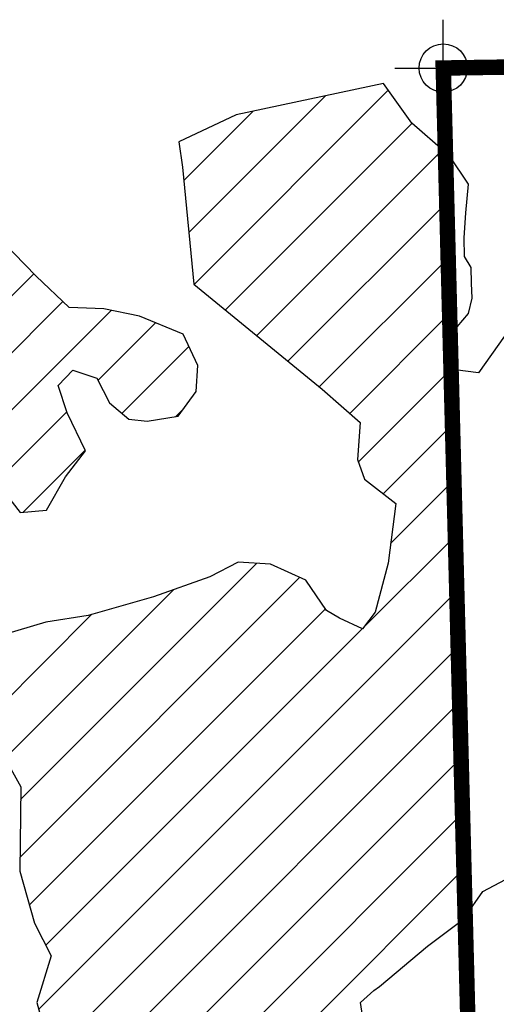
# Model space of a CAD drawing. Extents: x 192051 to 352051, y 710978 to 817615.
# Tile 79 of 85: x 297432 to 299898, y 787621 to 792714. Entities that reach past the tile are written whole.
import ezdxf

# ---------------------------------------------------------------- set-up
doc = ezdxf.new("R2010")
doc.units = 0
doc.header["$LTSCALE"] = 800
doc.header["$PDMODE"] = 34
doc.header["$PDSIZE"] = 250
doc.layers.get('0').update_dxf_attribs({"linetype": 'CONTINUOUS'})
for name, color, linetype in [('SEC', 2, 'CONTINUOUS'), ('WETDBA', 11, 'CONTINUOUS'), ('WETFILL', 12, 'CONTINUOUS'), ('WSHEDS', 3, 'CONTINUOUS')]:
    doc.layers.add(name, color=color, linetype=linetype)

# ---------------------------------------------------------------- blocks, each defined once
blk = doc.blocks.new('*X')
at = {"color": 0}
for p, q in [((298334.2, 791345.1), (299339, 792350)), ((298307.2, 791612.8), (299014.6, 792320.2)), ((298281.6, 791881.9), (298640.8, 792241.1)), ((298496.2, 791212.4), (299462.7, 792179)), ((298658.2, 791079.8), (299619.7, 792041.3)), ((298820.3, 790947.2), (299641.9, 791768.7)), ((298982.3, 790814.5), (299649.3, 791481.5)), ((293871, 787766), (297505, 791400)), ((295353.8, 788954.1), (297655.5, 791255.9)), ((295620.2, 788925.8), (297905.3, 791210.9)), ((299139.7, 790677.2), (299656.7, 791194.2)), ((297837.1, 790848), (298135.2, 791146.1)), ((297961.4, 790677.7), (298307.5, 791023.7)), ((299185.1, 790427.9), (299664.1, 790906.9)), ((298240.3, 790661.8), (298277.8, 790699.4)), ((297291.6, 790302.6), (297675.4, 790686.3)), ((299313.7, 790261.8), (299671.5, 790619.7)), ((297449.9, 790166.2), (297771, 790487.2)), ((299351.6, 790005.1), (299679, 790332.4)), ((299209.2, 789568), (299686.4, 790045.1)), ((297436.9, 788679.7), (298659.3, 789902.1)), ((297434, 788382.2), (298880.8, 789828.9)), ((297355.4, 788892.9), (298227.9, 789765.4)), ((297530.8, 787594.9), (299693.8, 789757.9)), ((297228.2, 789060.4), (297806.1, 789638.3)), ((297482.2, 788135.6), (299013.8, 789667.2)), ((297567.4, 787926.2), (299205.3, 789564.1)), ((297751.4, 787520.7), (299701.2, 789470.6)), ((297960.3, 787435), (299708.6, 789183.3)), ((298157.2, 787337.2), (299716.1, 788896.1)), ((298222.8, 787108.1), (299723.5, 788608.8)), ((298071.3, 786661.9), (299730.9, 788321.5))]:
    blk.add_line(p, q, dxfattribs=at)

msp = doc.modelspace()

# ---------------------------------------------------------------- linework, layer by layer
at = {"layer": 'SEC', "color": 0}
msp.add_point((299623.9, 792464.5), dxfattribs=at)
at = {"layer": 'WETDBA', "color": 0}
for points in [[(300694.7, 792480.2), (300676, 792356.6), (300639.4, 792227.1), (300562.9, 791868.6), (300428.1, 791571.8), (300105.1, 791296), (299939.9, 791076.7), (299806.7, 790888), (299684.9, 790902.8), (299663.9, 790945.6), (299671.3, 791021.8), (299695.7, 791125.4), (299755.2, 791193.7), (299773.8, 791273), (299770.5, 791351.1), (299768.5, 791432.8), (299734.4, 791489.5), (299732.1, 791585.3), (299741, 791715.6), (299753.7, 791864.4), (299655.6, 792009.8), (299635.2, 792027.7)], [(299635.2, 792027.7), (299461.8, 792179.9), (299314.7, 792383.7), (298551.9, 792222.3), (298255.5, 792082.1), (298275, 791951.2), (298332.5, 791346.5), (298996.6, 790802.8), (299193.4, 790630), (299181, 790440), (299216.2, 790337.1), (299378.5, 790211.7), (299338.4, 789903.1), (299271.4, 789649.9), (299206, 789563.7), (299086.7, 789619.1), (299019.7, 789658.7), (298912.1, 789814.5), (298730.3, 789898.1), (298562.4, 789907.5), (298415.7, 789831.5), (298124.8, 789729.1), (297786.8, 789632.8), (297567.4, 789598.3), (297259.1, 789506.2)], [(297364.4, 790256.9), (297435.5, 790164.9), (297570.3, 790176.7), (297669.7, 790350.4), (297772.3, 790484.4), (297677.3, 790680.3), (297631.9, 790821.3), (297706.7, 790902), (297830.6, 790860.2), (297897.7, 790732.6), (297996.4, 790647.6), (298092.6, 790637.1), (298251.8, 790663.8), (298345.3, 790791.8), (298353.4, 790925.6), (298277.7, 791087.2), (298052.3, 791180.4), (297868.1, 791218.6), (297688.1, 791224.8), (297517.2, 791387.6), (297284, 791624.9)], [(297297.1, 788996.9), (297437.6, 788746), (297433.3, 788309.6), (297508.8, 788040.7), (297595.4, 787871.6), (297521, 787629.6), (297547.5, 787535.8)], [(299737.3, 788073.5), (299828.6, 788204), (299945.4, 788266.6)], [(299757.2, 787302.8), (299642.2, 787342.8), (299388.7, 787414.7), (299219.7, 787472.6), (299195.6, 787630.7), (299264.1, 787692), (299294, 787712.7), (299542.5, 787921.7), (299728.8, 788061.3), (299737.3, 788073.5)]]:
    msp.add_lwpolyline(points, dxfattribs=at)
at = {"layer": 'WSHEDS', "color": 0, "const_width": 80}
for points in [[(300695, 792480.2), (299623.9, 792464.5), (299635.2, 792027.7)], [(299635.2, 792027.7), (299737.6, 788061.5)], [(299737.6, 788061.5), (299757.2, 787302.8)]]:
    msp.add_lwpolyline(points, dxfattribs=at)

# ---------------------------------------------------------------- block references
at = {"layer": 'WETFILL', "color": 0}
msp.add_blockref('*X', (0, 0), dxfattribs=at)
msp.add_blockref('*X', (0, 0), dxfattribs=at)
msp.add_blockref('*X', (0, 0), dxfattribs=at)
msp.add_blockref('*X', (0, 0), dxfattribs=at)
msp.add_blockref('*X', (0, 0), dxfattribs=at)
msp.add_blockref('*X', (0, 0), dxfattribs=at)
msp.add_blockref('*X', (0, 0), dxfattribs=at)
msp.add_blockref('*X', (0, 0), dxfattribs=at)
msp.add_blockref('*X', (0, 0), dxfattribs=at)
msp.add_blockref('*X', (0, 0), dxfattribs=at)
msp.add_blockref('*X', (0, 0), dxfattribs=at)
msp.add_blockref('*X', (0, 0), dxfattribs=at)
msp.add_blockref('*X', (0, 0), dxfattribs=at)
msp.add_blockref('*X', (0, 0), dxfattribs=at)
msp.add_blockref('*X', (0, 0), dxfattribs=at)
msp.add_blockref('*X', (0, 0), dxfattribs=at)
msp.add_blockref('*X', (0, 0), dxfattribs=at)
msp.add_blockref('*X', (0, 0), dxfattribs=at)
msp.add_blockref('*X', (0, 0), dxfattribs=at)
msp.add_blockref('*X', (0, 0), dxfattribs=at)
msp.add_blockref('*X', (0, 0), dxfattribs=at)
msp.add_blockref('*X', (0, 0), dxfattribs=at)
msp.add_blockref('*X', (0, 0), dxfattribs=at)
msp.add_blockref('*X', (0, 0), dxfattribs=at)
msp.add_blockref('*X', (0, 0), dxfattribs=at)
msp.add_blockref('*X', (0, 0), dxfattribs=at)
msp.add_blockref('*X', (0, 0), dxfattribs=at)
msp.add_blockref('*X', (0, 0), dxfattribs=at)
msp.add_blockref('*X', (0, 0), dxfattribs=at)
msp.add_blockref('*X', (0, 0), dxfattribs=at)
msp.add_blockref('*X', (0, 0), dxfattribs=at)
msp.add_blockref('*X', (0, 0), dxfattribs=at)
msp.add_blockref('*X', (0, 0), dxfattribs=at)
msp.add_blockref('*X', (0, 0), dxfattribs=at)
msp.add_blockref('*X', (0, 0), dxfattribs=at)
msp.add_blockref('*X', (0, 0), dxfattribs=at)
msp.add_blockref('*X', (0, 0), dxfattribs=at)
msp.add_blockref('*X', (0, 0), dxfattribs=at)
msp.add_blockref('*X', (0, 0), dxfattribs=at)
msp.add_blockref('*X', (0, 0), dxfattribs=at)
msp.add_blockref('*X', (0, 0), dxfattribs=at)
msp.add_blockref('*X', (0, 0), dxfattribs=at)
msp.add_blockref('*X', (0, 0), dxfattribs=at)
msp.add_blockref('*X', (0, 0), dxfattribs=at)
msp.add_blockref('*X', (0, 0), dxfattribs=at)
msp.add_blockref('*X', (0, 0), dxfattribs=at)
msp.add_blockref('*X', (0, 0), dxfattribs=at)
msp.add_blockref('*X', (0, 0), dxfattribs=at)
msp.add_blockref('*X', (0, 0), dxfattribs=at)
msp.add_blockref('*X', (0, 0), dxfattribs=at)
msp.add_blockref('*X', (0, 0), dxfattribs=at)
msp.add_blockref('*X', (0, 0), dxfattribs=at)
msp.add_blockref('*X', (0, 0), dxfattribs=at)
msp.add_blockref('*X', (0, 0), dxfattribs=at)
msp.add_blockref('*X', (0, 0), dxfattribs=at)
msp.add_blockref('*X', (0, 0), dxfattribs=at)
msp.add_blockref('*X', (0, 0), dxfattribs=at)
msp.add_blockref('*X', (0, 0), dxfattribs=at)
msp.add_blockref('*X', (0, 0), dxfattribs=at)
msp.add_blockref('*X', (0, 0), dxfattribs=at)
msp.add_blockref('*X', (0, 0), dxfattribs=at)
msp.add_blockref('*X', (0, 0), dxfattribs=at)
msp.add_blockref('*X', (0, 0), dxfattribs=at)
msp.add_blockref('*X', (0, 0), dxfattribs=at)
msp.add_blockref('*X', (0, 0), dxfattribs=at)
msp.add_blockref('*X', (0, 0), dxfattribs=at)
msp.add_blockref('*X', (0, 0), dxfattribs=at)
msp.add_blockref('*X', (0, 0), dxfattribs=at)
msp.add_blockref('*X', (0, 0), dxfattribs=at)
msp.add_blockref('*X', (0, 0), dxfattribs=at)
msp.add_blockref('*X', (0, 0), dxfattribs=at)
msp.add_blockref('*X', (0, 0), dxfattribs=at)
msp.add_blockref('*X', (0, 0), dxfattribs=at)
msp.add_blockref('*X', (0, 0), dxfattribs=at)
msp.add_blockref('*X', (0, 0), dxfattribs=at)
msp.add_blockref('*X', (0, 0), dxfattribs=at)
msp.add_blockref('*X', (0, 0), dxfattribs=at)
msp.add_blockref('*X', (0, 0), dxfattribs=at)
msp.add_blockref('*X', (0, 0), dxfattribs=at)
msp.add_blockref('*X', (0, 0), dxfattribs=at)
msp.add_blockref('*X', (0, 0), dxfattribs=at)
msp.add_blockref('*X', (0, 0), dxfattribs=at)
msp.add_blockref('*X', (0, 0), dxfattribs=at)
msp.add_blockref('*X', (0, 0), dxfattribs=at)
msp.add_blockref('*X', (0, 0), dxfattribs=at)
msp.add_blockref('*X', (0, 0), dxfattribs=at)
msp.add_blockref('*X', (0, 0), dxfattribs=at)
msp.add_blockref('*X', (0, 0), dxfattribs=at)
msp.add_blockref('*X', (0, 0), dxfattribs=at)
msp.add_blockref('*X', (0, 0), dxfattribs=at)
msp.add_blockref('*X', (0, 0), dxfattribs=at)
msp.add_blockref('*X', (0, 0), dxfattribs=at)
msp.add_blockref('*X', (0, 0), dxfattribs=at)
msp.add_blockref('*X', (0, 0), dxfattribs=at)
msp.add_blockref('*X', (0, 0), dxfattribs=at)
msp.add_blockref('*X', (0, 0), dxfattribs=at)
msp.add_blockref('*X', (0, 0), dxfattribs=at)
msp.add_blockref('*X', (0, 0), dxfattribs=at)
msp.add_blockref('*X', (0, 0), dxfattribs=at)
msp.add_blockref('*X', (0, 0), dxfattribs=at)

doc.saveas('drawing.dxf')
